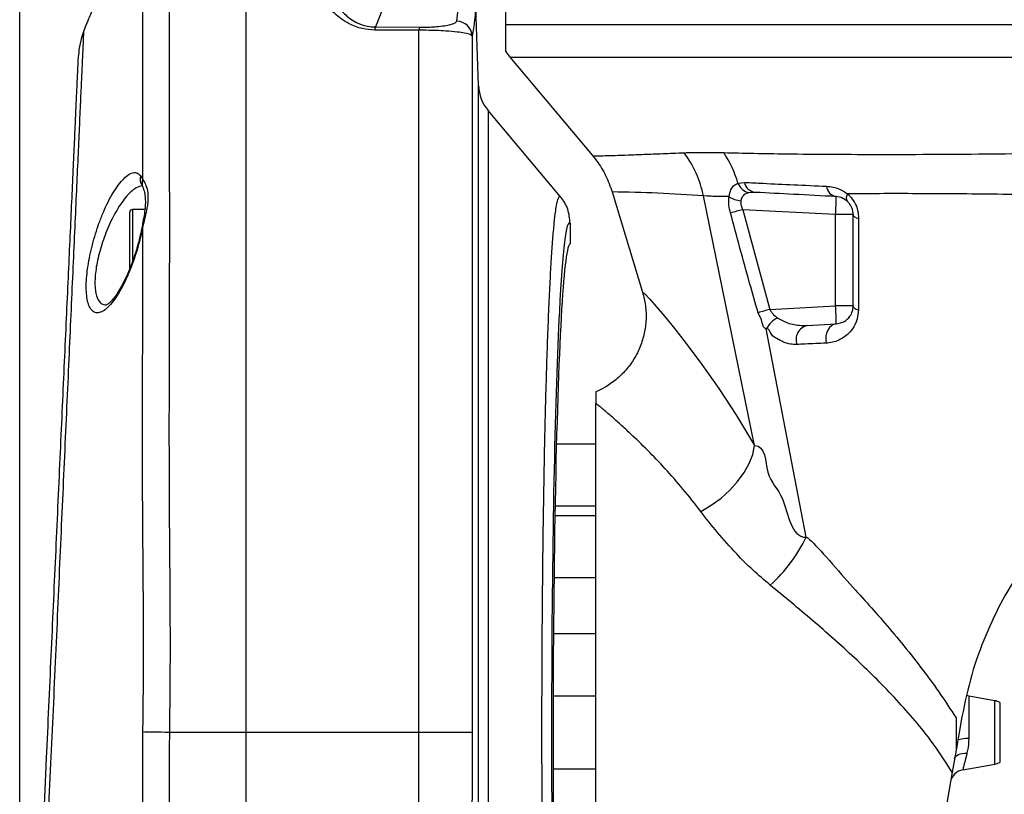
# Model space of a CAD drawing. Extents: x 0 to 8410, y 0 to 5940.
# Tile 87 of 110: x 5434 to 5625, y 4847 to 4998. Entities that reach past the tile are written whole.
import ezdxf

# ---------------------------------------------------------------- set-up
doc = ezdxf.new("R2010")
doc.units = 0
doc.header["$LTSCALE"] = 10
doc.layers.get('0').update_dxf_attribs({"linetype": 'CONTINUOUS'})
doc.styles.add('SLDTEXTSTYLE0', font='TXT', dxfattribs={"width": 0.605})
doc.dimstyles.new('SLDDIMSTYLE12', dxfattribs={"dimtxt": 50, "dimasz": 50, "dimexe": 0, "dimexo": 0.0625, "dimgap": 12.5, "dimtad": 1, "dimdec": 1, "dimrnd": 1e-09, "dimzin": 12, "dimtxsty": 'SLDTEXTSTYLE0', "dimsah": 1, "dimcen": 0.09, "dimazin": 3, "dimtfac": 1, "dimtofl": 0, "dimtmove": 0, "dimatfit": 3, "dimtolj": 1, "dimtzin": 12})

# ---------------------------------------------------------------- blocks, each defined once
blk = doc.blocks.new('_D_20')
at = {"color": 7, "linetype": 'CONTINUOUS'}
for p, q in [((5434.08, 4679.45), (5434.08, 5337.99)), ((5691.08, 5255.51), (5691.08, 5337.99)), ((5434.08, 5322.99), (5691.08, 5322.99))]:
    blk.add_line(p, q, dxfattribs=at)
for points in [[(5434.08, 5322.99), (5484.08, 5315.49), (5484.08, 5330.49)], [(5691.08, 5322.99), (5641.08, 5330.49), (5641.08, 5315.49)]]:
    blk.add_solid(points, dxfattribs=at)
at = {"color": 7, "linetype": 'CONTINUOUS', "insert": (5505.29, 5387.45), "char_height": 50, "attachment_point": 1, "style": 'SLDTEXTSTYLE0'}
blk.add_mtext('257', dxfattribs=at)

msp = doc.modelspace()

# ---------------------------------------------------------------- linework, layer by layer
at = {"color": 7, "linetype": 'CONTINUOUS'}
for p, q in [((5478.080933, 4859.452906), (5478.080933, 5029.627504)), ((5528.580939, 4997.092667), (5528.580939, 5028.452816)), ((5523.27687, 4985.205832), (5522.021462, 5021.155777)), ((5447.017749, 4997.101965), (5446.480935, 4995.701494)), ((5529.420485, 4990.664663), (5545.425777, 4971.590462)), ((5539.204409, 4963.585796), (5525.143643, 4980.342808)), ((5549.245929, 4964.533272), (5555.147325, 4945.053997)), ((5458.411296, 4961.115303), (5455.980932, 4961.115303)), ((5455.480938, 4949.551406), (5455.480938, 4960.615339)), ((5596.080934, 4942.366066), (5596.080934, 4960.131588)), ((5541.080927, 4958.431425), (5541.080927, 4954.452934)), ((5587.154751, 4938.57688), (5592.764107, 4938.87085)), ((5546.080937, 4796.893659), (5546.080937, 4923.42669)), ((5546.080937, 4915.523114), (5538.402905, 4915.523114)), ((5538.142015, 4903.52303), (5546.080937, 4903.52303)), ((5546.080937, 4901.591482), (5538.107668, 4901.591482)), ((5537.93483, 4889.591517), (5546.080937, 4889.591517)), ((5546.080937, 4878.597918), (5537.83152, 4878.597918)), ((5537.772854, 4866.597834), (5546.080937, 4866.597834)), ((5618.559991, 4866.515818), (5618.188542, 4866.606059)), ((5623.601874, 4865.626755), (5618.559991, 4866.515818)), ((5624.580932, 4865.270438), (5624.580932, 4853.635373)), ((5617.220354, 4862.47653), (5616.08093, 4856.014552)), ((5616.08093, 4862.29569), (5616.08093, 4856.014552)), ((5478.080933, 4600.215378), (5478.080933, 4859.452906)), ((5616.08093, 4856.014552), (5615.327475, 4851.741495)), ((5546.080937, 4852.307978), (5537.772854, 4852.307978)), ((5617.414241, 4852.188053), (5623.601874, 4853.279057))]:
    msp.add_line(p, q, dxfattribs=at)
at = {"color": 8, "linetype": 'CONTINUOUS'}
for p, q in [((5505.929087, 5003.414335), (5503.212054, 4996.607246)), ((5519.023289, 4997.728052), (5519.676243, 5003.414335)), ((5528.580939, 4997.092667), (5677.572124, 4997.092667)), ((5503.212054, 4996.607246), (5511.783262, 4996.558132)), ((5511.678566, 4859.452906), (5511.678566, 4995.958033)), ((5522.021462, 4994.827213), (5522.021462, 4859.452906)), ((5673.654997, 4990.664663), (5529.420485, 4990.664663)), ((5523.27687, 4770.532193), (5523.27687, 4985.205832)), ((5525.143643, 4980.342808), (5525.143643, 4773.970904)), ((5457.607989, 4967.64678), (5458.016192, 4966.877165)), ((5573.689875, 4966.217938), (5574.949493, 4966.381254)), ((5576.926072, 4915.22819), (5566.994568, 4963.742914)), ((5577.063074, 4964.449587), (5575.821814, 4964.376154)), ((5455.980932, 4961.115303), (5455.980932, 4950.813355)), ((5592.672554, 4960.131588), (5574.621101, 4961.077633)), ((5574.621101, 4961.077633), (5579.88241, 4941.695752)), ((5592.672554, 4942.366066), (5592.672554, 4960.131588)), ((5596.080934, 4960.131588), (5592.672554, 4960.131588)), ((5458.024685, 4957.964721), (5457.608183, 4955.932083)), ((5579.88241, 4941.695752), (5592.672554, 4942.366066)), ((5596.080934, 4942.366066), (5592.672554, 4942.366066)), ((5586.970014, 4897.39305), (5579.20557, 4937.94507)), ((5618.559991, 4866.515818), (5618.559991, 4858.262363)), ((5623.601874, 4853.279057), (5623.601874, 4865.626755)), ((5457.990189, 4834.465804), (5458.030989, 4859.54124)), ((5478.080933, 4859.452906), (5463.176047, 4859.452906)), ((5511.678566, 4859.452906), (5478.080933, 4859.452906)), ((5522.021462, 4859.452906), (5511.678566, 4859.452906))]:
    msp.add_line(p, q, dxfattribs=at)
at = {"color": 8, "linetype": 'CONTINUOUS', "flags": 128}
for points in [[(5511.678566, 4995.958033), (5505.691786, 4995.995941), (5503.107359, 4996.012154)], [(5596.080934, 4960.131588), (5596.0988, 4960.0212), (5596.152199, 4959.912243), (5596.240488, 4959.805908), (5596.362618, 4959.703388), (5596.517128, 4959.605994), (5596.702186, 4959.514799), (5596.915578, 4959.430995), (5597.154771, 4959.355655)], [(5458.024685, 4957.964721), (5457.902377, 4957.874479), (5457.873528, 4957.804623)], [(5457.48194, 4955.896678), (5457.498749, 4955.915871), (5457.608183, 4955.932083)], [(5555.147325, 4945.053997), (5555.147325, 4945.053997), (5555.55052, 4944.767776), (5556.55021, 4943.715038), (5557.811265, 4942.27809), (5559.432392, 4940.352383), (5561.405842, 4937.922063), (5563.653787, 4935.049596), (5566.700866, 4930.971685), (5569.977773, 4926.317754), (5573.435475, 4921.041312), (5576.92605, 4915.22819), (5576.926072, 4915.22819)], [(5596.080934, 4942.366066), (5596.09816, 4942.257466), (5596.149651, 4942.150178), (5596.234818, 4942.045393), (5596.352671, 4941.944184), (5596.501862, 4941.847863), (5596.680676, 4941.757503), (5596.887064, 4941.674175), (5597.118651, 4941.598835)], [(5592.764107, 4938.87085), (5592.291017, 4938.771906), (5591.849034, 4938.529911), (5591.459987, 4938.156786), (5591.143069, 4937.671127), (5590.913949, 4937.096658), (5590.783914, 4936.461988), (5590.759401, 4935.79823), (5590.841618, 4935.138407)], [(5566.475575, 4902.40449), (5568.509449, 4903.625431), (5570.407582, 4905.023398), (5572.128263, 4906.567755), (5573.633668, 4908.224645), (5574.8907, 4909.957471), (5575.871733, 4911.728325), (5576.555197, 4913.498225), (5576.926072, 4915.22819)], [(5463.176047, 4859.452906), (5462.364589, 4859.466496), (5461.574023, 4859.479728), (5460.819041, 4859.492483), (5460.11362, 4859.504523), (5459.470903, 4859.51561), (5458.902781, 4859.525623), (5458.419819, 4859.534206), (5458.030989, 4859.54124)], [(5615.777088, 4854.291382), (5615.861205, 4854.540768), (5616.02096, 4854.770007), (5616.252144, 4854.972782), (5616.548655, 4855.143848), (5616.902691, 4855.278792), (5617.304926, 4855.373921), (5617.744741, 4855.42685), (5618.210566, 4855.436149)]]:
    msp.add_lwpolyline(points, dxfattribs=at)
at = {"color": 7, "linetype": 'CONTINUOUS', "flags": 128}
msp.add_lwpolyline([(5615.327475, 4851.741495), (5614.326385, 4846.064034), (5613.339339, 4840.466204), (5612.370868, 4834.973755), (5611.425405, 4829.611721), (5610.507262, 4824.404779), (5609.620658, 4819.376531), (5608.769638, 4814.550104), (5607.958098, 4809.947672), (5607.189757, 4805.590215), (5606.468138, 4801.497641), (5605.796528, 4797.688785), (5605.178011, 4794.181051), (5604.615417, 4790.990415)], dxfattribs=at)
at = {"color": 8, "linetype": 'CONTINUOUS'}
for centre, radius, start, end in [((5519.023746, 4994.728718), 2.999334, 1.88187084, 90.00873164), ((5505.065198, 4995.974464), 1.958202, 161.14679958, 178.89715668), ((5513.662936, 4995.921015), 1.984714, 161.27585855, 178.93129103), ((5553.262451, 4960.35319), 21.252645, 16.01886156, 33.80178957), ((5546.101371, 4959.456623), 21.328337, 11.59351105, 36.5283959), ((5459.303367, 4966.974731), 1.82372, 158.37658407, 218.02738582), ((5459.491707, 4966.191107), 1.627212, 155.06337745, 200.80764619), ((5545.961293, 4691.090913), 273.462086, 85.58875126, 89.31178648), ((5576.592697, 4967.423277), 3.143122, 202.5496971, 255.80278791), ((5577.357318, 4966.893688), 2.461749, 192.0144489, 263.13522359), ((5593.182183, 4965.845261), 2.257507, 185.41703096, 259.32756094), ((5574.600959, 4967.404989), 4.602647, 234.81263923, 265.71171908), ((5559.286435, 4962.754902), 33.489024, 355.50721561, 1.49189086), ((5596.077043, 4963.389189), 1.320898, 144.31057999, 210.58378548), ((5643.400648, 4700.662762), 269.344633, 104.79485217, 105.31914704), ((5653.590767, 4678.360033), 273.456803, 105.63707219, 106.13250441), ((5559.287802, 4939.742788), 33.487658, 358.50798697, 4.49290656), ((5584.253566, 4934.976136), 5.85635, 119.72049241, 149.53846231), ((5587.847834, 4935.795866), 2.866078, 103.99415428, 198.61915215), ((5559.246448, 4910.940104), 30.856422, 312.18574199, 333.95766444), ((5618.485574, 4850.164375), 8.09833, 89.47348863, 105.09771999)]:
    msp.add_arc(centre, radius, start, end, dxfattribs=at)
at = {"color": 7, "linetype": 'CONTINUOUS'}
for centre, radius, start, end in [((5460.490019, 4990.357243), 15.000128, 159.1270896, 177.40054908), ((5537.080933, 4997.092627), 10, 211.80656776, 220), ((5531.271993, 4985.485064), 8, 182, 220), ((5455.980933, 4960.615304), 0.5, 90, 180), ((5623.080933, 4862.672356), 3, 60, 80), ((5623.080933, 4856.233493), 3, 280, 300), ((5617.931427, 4849.232937), 3, 99.98204206, 170)]:
    msp.add_arc(centre, radius, start, end, dxfattribs=at)
at = {"color": 8, "linetype": 'CONTINUOUS'}
msp.add_ellipse((5540.927071, 4859.452925), major_axis=(0, 99.076394), ratio=0.0349510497, start_param=6.2387381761, end_param=6.8820156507, dxfattribs=at)
at = {"color": 7, "linetype": 'CONTINUOUS'}
for centre, major_axis, ratio, start_param, end_param in [((5541.080933, 4859.452925), (0, 95), 0.0349207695, 0, 3.1415926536), ((5540.927071, 4859.452925), (0, 99.076394), 0.0349510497, 0.5988303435, 2.3188928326)]:
    msp.add_ellipse(centre, major_axis=major_axis, ratio=ratio, start_param=start_param, end_param=end_param, dxfattribs=at)
at = {"color": 8, "linetype": 'CONTINUOUS'}
for points, knots in [([(5463.152592, 5026.643219), (5463.152682, 5026.588374), (5463.152878, 5026.4691), (5463.152951, 5025.160114), (5463.151721, 5022.761148), (5463.15336, 5019.099517), (5463.156368, 5014.266847), (5463.154922, 5008.327927), (5463.15121, 5001.351761), (5463.148529, 4993.417738), (5463.147097, 4984.442862), (5463.154066, 4974.587314), (5463.169399, 4963.948237), (5463.172852, 4952.628818), (5463.151798, 4940.521244), (5463.107808, 4927.859264), (5463.092346, 4914.76097), (5463.142244, 4901.344738), (5463.268402, 4887.486474), (5463.335828, 4873.469837), (5463.228677, 4864.069935), (5463.176047, 4859.452906)], [0, 0, 0, 0, 0.0405871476, 0.0882675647, 0.1411990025, 0.1945013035, 0.2483762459, 0.3030372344, 0.3559679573, 0.4092693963, 0.4631433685, 0.5178029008, 0.570744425, 0.6240562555, 0.6779422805, 0.7326160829, 0.7855201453, 0.8387931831, 0.8926371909, 0.9472656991, 1, 1, 1, 1]), ([(5458.016192, 4966.877165), (5458.013803, 4968.574123), (5458.006667, 4973.644144), (5458.000278, 4981.543105), (5458.001516, 4990.282937), (5458.004557, 4998.183167), (5458.008599, 5005.064102), (5458.010146, 5010.862225), (5458.007147, 5015.589634), (5458.005173, 5019.262073), (5458.006347, 5021.448188), (5458.006533, 5022.639955), (5458.006346, 5022.922897), (5458.006253, 5023.064556)], [0, 0, 0, 0, 0.0508353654, 0.1518813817, 0.2536271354, 0.3575804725, 0.4623000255, 0.5633305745, 0.6650650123, 0.7690110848, 0.8737220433, 0.936776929, 1, 1, 1, 1]), ([(5503.107359, 4996.012154), (5502.281102, 4996.073568), (5500.440803, 4996.210353), (5498.245645, 4997.091488), (5496.522859, 4998.156673), (5494.912102, 4999.531805), (5493.449388, 5001.320825), (5492.1763, 5003.697004), (5491.331224, 5006.264885), (5490.931784, 5008.968293), (5490.988199, 5010.655314), (5491.016393, 5011.498394)], [0, 0, 0, 0, 0.0714713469, 0.1591862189, 0.2255116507, 0.2919843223, 0.4107922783, 0.529892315, 0.6862833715, 0.8432218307, 1, 1, 1, 1]), ([(5494.119262, 5008.826675), (5494.08641, 5007.829305), (5494.020344, 5005.823561), (5494.690026, 5003.061611), (5495.834756, 5000.805599), (5496.916351, 4999.401623), (5498.149839, 4998.309141), (5499.436468, 4997.472946), (5501.025782, 4996.837776), (5502.452786, 4996.621947), (5503.09699, 4996.609474), (5503.212054, 4996.607246)], [0, 0, 0, 0, 0.2441891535, 0.4910724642, 0.6104305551, 0.7314674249, 0.7946441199, 0.859044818, 0.9383250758, 0.9889839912, 1, 1, 1, 1]), ([(5522.674416, 5000.528994), (5522.668077, 5000.354562), (5522.636382, 4999.482406), (5522.487337, 4997.582619), (5522.195286, 4995.855289), (5522.021462, 4994.827213)], [0, 0, 0, 0, 0.09190398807, 0.45951796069, 1, 1, 1, 1]), ([(5511.783262, 4996.558132), (5512.122575, 4996.558629), (5512.941169, 4996.559829), (5514.238264, 4996.608091), (5515.744262, 4996.718434), (5517.067019, 4996.89518), (5518.150074, 4997.138652), (5518.848893, 4997.418767), (5518.964742, 4997.624221), (5519.023289, 4997.728052)], [0, 0, 0, 0, 0.0607200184, 0.1464869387, 0.2472236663, 0.4116900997, 0.575351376, 0.785393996, 1, 1, 1, 1]), ([(5446.490978, 4995.69768), (5446.489316, 4995.660611), (5446.485684, 4995.579604), (5446.433408, 4994.419376), (5446.344113, 4992.437153), (5446.216816, 4989.605808), (5446.054639, 4985.997907), (5445.855383, 4981.569427), (5445.622145, 4976.391711), (5445.356819, 4970.504245), (5445.063144, 4963.987076), (5444.738927, 4956.780288), (5444.390065, 4949.002412), (5444.018678, 4940.710545), (5443.62707, 4931.994961), (5443.211155, 4922.779414), (5442.777892, 4913.235687), (5442.335885, 4903.449707), (5441.892473, 4893.522685), (5441.446401, 4883.350323), (5440.984413, 4872.983791), (5440.503823, 4862.52494), (5440.009101, 4851.897392), (5439.179867, 4834.152496), (5437.501214, 4798.616807), (5436.005355, 4766.772592), (5435.007845, 4745.537343)], [0, 0, 0, 0, 0.0266968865, 0.0583420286, 0.0905242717, 0.1217231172, 0.153141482, 0.1847823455, 0.2169585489, 0.2481757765, 0.2796114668, 0.3112670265, 0.3434535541, 0.3747745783, 0.4063168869, 0.4380867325, 0.4704043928, 0.5017677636, 0.5333411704, 0.565147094, 0.5975330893, 0.6303476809, 0.6632794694, 0.6978176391, 0.7984903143, 1, 1, 1, 1]), ([(5522.021462, 4994.827213), (5521.938586, 4994.924399), (5521.770435, 4995.121582), (5520.761998, 4995.392813), (5519.185114, 4995.632914), (5517.266959, 4995.804916), (5515.132455, 4995.910627), (5513.311725, 4995.956334), (5512.161801, 4995.95753), (5511.678566, 4995.958033)], [0, 0, 0, 0, 0.1943389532, 0.3943016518, 0.5530378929, 0.7208726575, 0.8304620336, 0.9287548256, 1, 1, 1, 1]), ([(5563.240011, 4972.151699), (5563.860611, 4972.173313), (5565.101784, 4972.21654), (5567.113165, 4972.235655), (5569.053247, 4972.221495), (5570.359955, 4972.190041), (5570.9227, 4972.176495)], [0, 0, 0, 0, 0.2662190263, 0.5324261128, 0.7986352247, 1, 1, 1, 1]), ([(5570.9227, 4972.176495), (5572.838813, 4972.129388), (5576.671049, 4972.035173), (5583.692028, 4971.924436), (5591.990204, 4971.849215), (5601.75128, 4971.822393), (5612.152053, 4971.848738), (5622.70317, 4971.924181), (5633.279067, 4972.042447), (5643.764156, 4972.194229), (5654.528961, 4972.382613), (5664.194735, 4972.575757), (5670.280005, 4972.713082), (5672.661248, 4972.766819)], [0, 0, 0, 0, 0.0788251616, 0.15765067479, 0.26133792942, 0.36539336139, 0.46944670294, 0.57313353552, 0.66496410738, 0.7570508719, 0.84913568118, 0.94096488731, 1, 1, 1, 1]), ([(5545.425777, 4971.590462), (5545.485755, 4971.577918), (5545.605902, 4971.552789), (5546.42991, 4971.552167), (5547.780076, 4971.577508), (5549.745973, 4971.63574), (5552.274485, 4971.722268), (5555.365043, 4971.838299), (5558.967902, 4971.978588), (5561.814149, 4972.093921), (5563.240011, 4972.151699)], [0, 0, 0, 0, 0.1173854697, 0.2351494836, 0.3623666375, 0.4900684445, 0.6172968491, 0.7450132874, 0.8722612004, 1, 1, 1, 1]), ([(5457.608183, 4955.932083), (5457.476146, 4955.394948), (5457.163947, 4954.124902), (5456.565702, 4952.149551), (5455.813213, 4950.017043), (5454.966768, 4947.979482), (5454.027187, 4946.048043), (5453.0333, 4944.340967), (5451.998951, 4942.89702), (5450.973991, 4941.819502), (5449.995711, 4941.154675), (5449.10639, 4940.948269), (5448.352429, 4941.203336), (5447.753035, 4941.903311), (5447.329401, 4942.960478), (5447.079765, 4944.347534), (5446.992622, 4945.945354), (5447.061807, 4947.741558), (5447.266564, 4949.656146), (5447.605251, 4951.674475), (5448.065963, 4953.768246), (5448.643986, 4955.889811), (5449.339017, 4958.038442), (5450.133068, 4960.125439), (5451.029217, 4962.145561), (5451.991941, 4963.982912), (5453.01268, 4965.604847), (5454.043159, 4966.899803), (5455.189907, 4967.945103), (5456.202461, 4968.360313), (5457.046334, 4968.219547), (5457.42079, 4967.837683), (5457.607989, 4967.64678)], [0, 0, 0, 0, 0.0226938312, 0.0536591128, 0.0846330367, 0.118006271, 0.151385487, 0.1871091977, 0.2228336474, 0.2597911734, 0.2967404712, 0.3329340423, 0.3692302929, 0.403020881, 0.4367976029, 0.4677297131, 0.4986605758, 0.5278111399, 0.5569690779, 0.5859962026, 0.6150321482, 0.6454058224, 0.6757897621, 0.7084662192, 0.7411495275, 0.7763119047, 0.8114791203, 0.8482749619, 0.885069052, 0.9367740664, 0.9683917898, 1, 1, 1, 1]), ([(5458.016192, 4966.877165), (5458.188404, 4966.623169), (5458.533538, 4966.11413), (5459.0173, 4964.644844), (5459.065176, 4962.963599), (5458.801179, 4961.196112), (5458.46014, 4959.717105), (5458.171405, 4958.55516), (5458.024685, 4957.964721)], [0, 0, 0, 0, 0.1742660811, 0.3492497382, 0.6037508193, 0.7043928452, 0.8497878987, 1, 1, 1, 1]), ([(5457.927172, 4965.715828), (5457.527575, 4965.627645), (5456.831306, 4965.473993), (5455.706253, 4964.59166), (5454.686669, 4963.515202), (5453.665728, 4962.142106), (5452.407492, 4960.100768), (5451.00315, 4957.193763), (5449.710441, 4953.492009), (5448.890305, 4949.897379), (5448.656192, 4947.205436), (5448.766875, 4945.402382), (5449.01555, 4944.229006), (5449.435483, 4943.314942), (5450.039411, 4942.750942), (5450.5808, 4942.527343), (5450.944483, 4942.616963), (5451.0143, 4942.634168)], [0, 0, 0, 0, 0.0808836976, 0.1409339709, 0.2026607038, 0.2602822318, 0.3193438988, 0.4271527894, 0.5267013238, 0.6210957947, 0.7153609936, 0.7647044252, 0.8157794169, 0.8699604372, 0.9261403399, 0.9858210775, 1, 1, 1, 1]), ([(5571.948675, 4963.643374), (5572.059963, 4964.112971), (5572.288339, 4965.076638), (5572.929968, 4965.863984), (5573.466027, 4966.113672), (5573.689875, 4966.217938)], [0, 0, 0, 0, 0.3563214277, 0.7312128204, 1, 1, 1, 1]), ([(5574.949493, 4966.381254), (5576.16163, 4966.323203), (5579.21116, 4966.177155), (5584.481446, 4965.929344), (5588.780845, 4965.731339), (5590.934758, 4965.632143)], [0, 0, 0, 0, 0.2476711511, 0.6230982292, 1, 1, 1, 1]), ([(5590.934758, 4965.632143), (5591.77093, 4965.540359), (5593.137268, 4965.390381), (5594.482315, 4964.5038), (5595.004221, 4964.159789)], [0, 0, 0, 0, 0.6119801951, 1, 1, 1, 1]), ([(5536.685948, 4783.697548), (5536.622693, 4785.572323), (5536.495806, 4789.333035), (5536.324266, 4795.517242), (5536.167371, 4802.077199), (5536.027595, 4809.019423), (5535.90538, 4816.310296), (5535.800439, 4824.028915), (5535.714765, 4832.147814), (5535.65021, 4840.671179), (5535.609325, 4849.43221), (5535.593578, 4858.254258), (5535.602623, 4867.028978), (5535.635876, 4875.705446), (5535.693881, 4884.360029), (5535.776079, 4892.815737), (5535.881304, 4901.002836), (5536.008263, 4908.860044), (5536.158347, 4916.450081), (5536.328772, 4923.606693), (5536.517783, 4930.276501), (5536.724019, 4936.438629), (5536.949419, 4942.125056), (5537.189641, 4947.203902), (5537.441434, 4951.626441), (5537.703946, 4955.398581), (5537.979261, 4958.52991), (5538.245032, 4960.794619), (5538.496151, 4962.323474), (5538.730174, 4963.247713), (5538.966813, 4963.726934), (5539.125087, 4963.632915), (5539.204409, 4963.585796)], [0, 0, 0, 0, 0.0316799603, 0.0635485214, 0.0954241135, 0.127492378, 0.1597577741, 0.1922229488, 0.2263637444, 0.2607424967, 0.2958697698, 0.3312561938, 0.365491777, 0.3999675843, 0.4348137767, 0.4701681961, 0.5044028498, 0.5388765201, 0.5737202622, 0.6090718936, 0.6432112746, 0.6775876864, 0.7127096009, 0.7480885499, 0.7822741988, 0.8166964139, 0.8518656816, 0.8872924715, 0.9152737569, 0.9433837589, 0.9716260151, 1, 1, 1, 1]), ([(5571.948675, 4963.643374), (5571.545518, 4963.640178), (5570.499493, 4963.631885), (5568.49448, 4963.6411), (5568.222142, 4963.742914), (5566.994577, 4963.742914), (5566.994568, 4963.742914)], [0, 0, 0, 0, 0.2384215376, 0.6186054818, 0.9999969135, 1, 1, 1, 1]), ([(5572.241043, 4960.43736), (5572.122682, 4960.952712), (5571.867799, 4962.062489), (5571.920465, 4963.091962), (5571.948675, 4963.643374)], [0, 0, 0, 0, 0.4643746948, 1, 1, 1, 1]), ([(5574.256797, 4962.815228), (5574.240403, 4962.584266), (5574.219418, 4962.288618), (5574.340424, 4961.691744), (5574.495725, 4961.351953), (5574.621101, 4961.077633)], [0, 0, 0, 0, 0.40757324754, 0.52172343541, 1, 1, 1, 1]), ([(5575.821814, 4964.376154), (5575.608482, 4964.318516), (5575.116283, 4964.185535), (5574.569602, 4963.729937), (5574.327258, 4963.179807), (5574.267869, 4962.872516), (5574.256797, 4962.815228)], [0, 0, 0, 0, 0.28484723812, 0.65719625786, 0.93609097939, 1, 1, 1, 1]), ([(5680.722264, 4962.629738), (5675.9799, 4962.79338), (5667.639006, 4963.081194), (5655.913194, 4963.423933), (5645.427684, 4963.687077), (5635.133546, 4963.901062), (5625.682344, 4964.053833), (5617.140197, 4964.146693), (5609.430656, 4964.192813), (5601.992475, 4964.205016), (5597.333612, 4964.174865), (5595.004221, 4964.159789)], [0, 0, 0, 0, 0.1502707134, 0.26429694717, 0.37832217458, 0.49499442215, 0.61166566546, 0.70793491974, 0.80420458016, 0.90210394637, 1, 1, 1, 1]), ([(5595.004221, 4964.159789), (5595.149431, 4964.022178), (5595.650454, 4963.547377), (5596.405246, 4962.506291), (5597.047085, 4960.951461), (5597.118944, 4959.886578), (5597.154771, 4959.355655)], [0, 0, 0, 0, 0.1170125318, 0.4037299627, 0.7027149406, 1, 1, 1, 1]), ([(5577.608151, 4941.048565), (5577.058613, 4942.971329), (5575.215826, 4949.419016), (5573.467794, 4955.893577), (5572.241043, 4960.43736)], [0, 0, 0, 0, 0.2982099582, 1, 1, 1, 1]), ([(5597.154771, 4959.355655), (5597.150261, 4957.474357), (5597.136071, 4951.555146), (5597.125715, 4945.636419), (5597.118651, 4941.598835)], [0, 0, 0, 0, 0.3178291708, 1, 1, 1, 1]), ([(5458.030989, 4859.54124), (5458.08547, 4864.036437), (5458.194706, 4873.049471), (5458.130432, 4886.520116), (5457.999882, 4899.950393), (5457.941602, 4913.254648), (5457.955992, 4924.78111), (5457.988009, 4934.520165), (5458.013531, 4942.583919), (5458.025617, 4950.447414), (5458.024996, 4955.456224), (5458.024685, 4957.964721)], [0, 0, 0, 0, 0.12767914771, 0.25600132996, 0.38524187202, 0.5172897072, 0.65029137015, 0.7370223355, 0.82402543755, 0.91186895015, 1, 1, 1, 1]), ([(5579.88241, 4941.695752), (5580.08661, 4941.359088), (5580.309837, 4940.991052), (5580.822911, 4940.463193), (5581.100303, 4940.25218), (5581.350167, 4940.062108)], [0, 0, 0, 0, 0.515726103, 0.5637832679, 1, 1, 1, 1]), ([(5597.118651, 4941.598835), (5597.063551, 4940.992777), (5596.934363, 4939.571792), (5596.086905, 4937.997606), (5595.023677, 4936.802337), (5593.551368, 4935.734176), (5592.103059, 4935.230052), (5591.027441, 4935.151907), (5590.841618, 4935.138407)], [0, 0, 0, 0, 0.1510609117, 0.354182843, 0.4985885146, 0.6431668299, 0.9383540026, 1, 1, 1, 1]), ([(5579.20557, 4937.94507), (5579.205558, 4937.94507), (5578.700007, 4937.945065), (5578.411668, 4939.446769), (5577.904691, 4940.457417), (5577.608151, 4941.048565)], [0, 0, 0, 0, 0.0000101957, 0.415086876, 1, 1, 1, 1]), ([(5581.350167, 4940.062108), (5582.007092, 4939.699843), (5583.474071, 4938.890869), (5585.480606, 4938.556648), (5586.744132, 4938.571917), (5587.154751, 4938.57688)], [0, 0, 0, 0, 0.3537623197, 0.7899869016, 1, 1, 1, 1]), ([(5585.131762, 4934.880796), (5584.718763, 4934.890857), (5583.871147, 4934.911506), (5582.551503, 4935.281292), (5581.353265, 4936.000059), (5580.066144, 4936.63984), (5579.768594, 4937.945074), (5579.20558, 4937.94507), (5579.20557, 4937.94507)], [0, 0, 0, 0, 0.2033524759, 0.4173486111, 0.6312203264, 0.8157634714, 0.9999967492, 1, 1, 1, 1]), ([(5590.841618, 4935.138407), (5589.467334, 4935.075396), (5587.533123, 4934.986714), (5585.67086, 4934.904574), (5585.131762, 4934.880796)], [0, 0, 0, 0, 0.7105141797, 1, 1, 1, 1]), ([(5566.475575, 4902.40449), (5565.320195, 4903.891936), (5563.001988, 4906.876416), (5559.499843, 4910.816143), (5556.080112, 4914.38416), (5553.193005, 4917.177279), (5550.856915, 4919.328197), (5549.019339, 4920.957114), (5547.376014, 4922.365172), (5546.51351, 4923.072129), (5546.080937, 4923.42669)], [0, 0, 0, 0, 0.1445903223, 0.2901125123, 0.4385235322, 0.5879888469, 0.6896978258, 0.791859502, 0.8956110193, 1, 1, 1, 1]), ([(5576.926072, 4915.22819), (5576.92608, 4915.22819), (5579.114288, 4915.228194), (5578.747123, 4909.127262), (5583.419006, 4905.171221), (5583.8591, 4897.393045), (5586.970004, 4897.39305), (5586.970014, 4897.39305)], [0, 0, 0, 0, 0.0000010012, 0.2940607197, 0.5819433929, 0.999998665, 1, 1, 1, 1]), ([(5579.967653, 4888.076367), (5578.819997, 4889.053572), (5576.518823, 4891.012973), (5573.092301, 4894.454509), (5569.6593, 4898.281811), (5567.531722, 4901.03686), (5566.475575, 4902.40449)], [0, 0, 0, 0, 0.2169398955, 0.4349879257, 0.7195231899, 1, 1, 1, 1]), ([(5586.970014, 4897.39305), (5586.970026, 4897.39305), (5587.57484, 4897.393081), (5595.239456, 4888.399927), (5601.650251, 4881.577715), (5608.071085, 4873.718697), (5612.771756, 4867.383481), (5614.977966, 4863.991475), (5616.08093, 4862.29569)], [0, 0, 0, 0, 0.00000503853, 0.24541577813, 0.49226795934, 0.74458103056, 0.87230683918, 1, 1, 1, 1]), ([(5615.327475, 4851.741495), (5613.963286, 4853.850893), (5611.596391, 4857.51074), (5607.705355, 4862.264769), (5602.830975, 4867.702301), (5596.299108, 4874.10581), (5588.163085, 4881.327495), (5582.704717, 4885.822417), (5579.967653, 4888.076367)], [0, 0, 0, 0, 0.1416398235, 0.245747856, 0.3504072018, 0.5623542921, 0.7805452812, 1, 1, 1, 1]), ([(5463.176047, 4859.452906), (5463.146084, 4854.102877), (5462.906366, 4811.299403), (5463.241053, 4747.092691), (5463.1743, 4677.535682), (5463.204944, 4634.731472), (5463.214051, 4613.329353), (5463.218604, 4602.628293)], [0, 0, 0, 0, 0.0624951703, 0.4999993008, 0.7499994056, 0.874999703, 1, 1, 1, 1]), ([(5509.348651, 4698.18038), (5509.964939, 4725.053849), (5510.889404, 4765.365475), (5511.57344, 4819.12643), (5511.643524, 4846.010482), (5511.678566, 4859.452906)], [0, 0, 0, 0, 0.499966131, 0.7499756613, 1, 1, 1, 1]), ([(5522.021462, 4859.452906), (5522.012342, 4852.78623), (5521.966738, 4819.452102), (5521.266128, 4765.60745), (5520.168683, 4718.440445), (5519.691547, 4697.933617)], [0, 0, 0, 0, 0.12380878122, 0.61905779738, 1, 1, 1, 1]), ([(5618.559991, 4858.262363), (5618.515353, 4857.477456), (5618.458536, 4856.478408), (5618.254336, 4855.620118), (5618.210566, 4855.436149)], [0, 0, 0, 0, 0.7856553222, 1, 1, 1, 1]), ([(5618.210566, 4855.436149), (5618.056891, 4854.81424), (5617.750292, 4853.573465), (5617.464896, 4852.409552), (5617.42966, 4852.265675), (5617.41249, 4852.195563)], [0, 0, 0, 0, 0.3400273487, 0.6783906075, 1, 1, 1, 1])]:
    msp.add_open_spline(points, degree=3, knots=knots, dxfattribs=at)
at = {"color": 7, "linetype": 'CONTINUOUS'}
for points, knots in [([(5457.60781, 5022.115889), (5457.445939, 5021.731233), (5457.104813, 5020.920611), (5456.458023, 5019.385068), (5455.695887, 5017.575807), (5454.835733, 5015.536258), (5453.891976, 5013.299818), (5452.88928, 5010.927033), (5451.860045, 5008.493878), (5450.834922, 5006.074971), (5449.872398, 5003.8068), (5448.994259, 5001.741372), (5448.26477, 5000.028001), (5447.683531, 4998.664852), (5447.292084, 4997.747845), (5447.065654, 4997.218182), (5447.013035, 4997.094953), (5447.016691, 4997.103356), (5447.017019, 4997.104111)], [0, 0, 0, 0, 0.0551014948, 0.1161205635, 0.1786763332, 0.2444455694, 0.3118950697, 0.3821021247, 0.454233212, 0.5265220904, 0.6010121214, 0.6715484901, 0.7444443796, 0.8099960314, 0.8777989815, 0.9351508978, 0.994175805, 1, 1, 1, 1]), ([(5528.580939, 4991.825047), (5528.580939, 4991.824967), (5528.580939, 4991.673511), (5528.580939, 4992.069103), (5528.580939, 4992.742721), (5528.580939, 4993.918314), (5528.580939, 4995.054602), (5528.580939, 4995.936972), (5528.580939, 4996.576948), (5528.580939, 4996.925523), (5528.580939, 4997.092667)], [0, 0, 0, 0, 0.000161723, 0.3080811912, 0.6184568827, 0.8109789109, 0.9074683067, 0.9559203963, 0.9788636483, 1, 1, 1, 1]), ([(5434.389775, 4746.25391), (5435.348193, 4767.35969), (5436.785995, 4799.022198), (5438.406027, 4834.699211), (5439.216051, 4852.537343), (5439.698633, 4863.163864), (5440.147475, 4873.048276), (5440.592422, 4882.846949), (5441.031001, 4892.505033), (5441.468435, 4902.138424), (5441.896208, 4911.558843), (5442.311376, 4920.701202), (5442.709593, 4929.470765), (5443.094408, 4937.944909), (5443.457568, 4945.94252), (5443.796659, 4953.409585), (5444.108847, 4960.284951), (5444.397145, 4966.63365), (5444.655177, 4972.315582), (5444.881092, 4977.291017), (5445.07359, 4981.529708), (5445.233969, 4985.061812), (5445.358449, 4987.802894), (5445.445393, 4989.71785), (5445.496929, 4990.852945), (5445.50122, 4990.947252), (5445.503225, 4990.991297)], [0, 0, 0, 0, 0.2055267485, 0.3083274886, 0.3468807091, 0.3790312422, 0.4112559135, 0.442124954, 0.4732218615, 0.5045651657, 0.536454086, 0.5673369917, 0.5984348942, 0.6297563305, 0.6616105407, 0.6923977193, 0.7233990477, 0.7546172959, 0.786363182, 0.8171360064, 0.848124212, 0.8793308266, 0.9110681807, 0.9418462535, 0.9728401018, 1, 1, 1, 1]), ([(5545.425777, 4971.590462), (5545.474224, 4971.532309), (5545.758394, 4971.191204), (5546.705549, 4969.963022), (5548.104003, 4967.729311), (5548.861676, 4965.608725), (5549.245929, 4964.533272)], [0, 0, 0, 0, 0.0281305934, 0.1650045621, 0.5765328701, 1, 1, 1, 1]), ([(5457.848449, 4965.875092), (5457.847895, 4965.875656), (5457.812709, 4965.911459), (5457.893017, 4965.835408), (5457.950918, 4965.649947), (5457.966154, 4965.601149)], [0, 0, 0, 0, 0.01165439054, 0.73994546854, 1, 1, 1, 1]), ([(5457.961728, 4965.611877), (5458.035108, 4965.415574), (5458.213719, 4964.937757), (5458.440837, 4963.96019), (5458.52862, 4962.737054), (5458.471323, 4961.417749), (5458.264927, 4959.925112), (5458.027902, 4958.718546), (5457.90622, 4957.964755), (5457.880159, 4957.803311)], [0, 0, 0, 0, 0.133218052, 0.3242615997, 0.477267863, 0.640228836, 0.7890827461, 0.9548265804, 1, 1, 1, 1]), ([(5541.080927, 4958.431425), (5540.987367, 4959.362646), (5540.801859, 4961.209033), (5539.81245, 4962.858239), (5539.216318, 4963.571546), (5539.204409, 4963.585796)], [0, 0, 0, 0, 0.4993026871, 0.9899970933, 1, 1, 1, 1]), ([(5592.764107, 4963.626804), (5589.97108, 4963.773152), (5584.365424, 4964.066875), (5579.502859, 4964.321719), (5577.063074, 4964.449587)], [0, 0, 0, 0, 0.4982513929, 1, 1, 1, 1]), ([(5594.9399, 4962.717118), (5594.654048, 4962.929864), (5593.876043, 4963.508896), (5593.194953, 4963.581118), (5592.764107, 4963.626804)], [0, 0, 0, 0, 0.3674157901, 1, 1, 1, 1]), ([(5596.080934, 4960.131588), (5596.072623, 4960.32568), (5596.060849, 4960.60063), (5595.954391, 4961.100003), (5595.822237, 4961.47915), (5595.570047, 4961.978946), (5595.35707, 4962.276493), (5595.112528, 4962.552107), (5595.016094, 4962.644286), (5594.9399, 4962.717118)], [0, 0, 0, 0, 0.2135202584, 0.3024733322, 0.5063916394, 0.5873325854, 0.8405047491, 0.8739806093, 1, 1, 1, 1]), ([(5457.861145, 4957.8051), (5457.803238, 4957.459145), (5457.698243, 4956.831884), (5457.54565, 4956.187467), (5457.477217, 4955.898466)], [0, 0, 0, 0, 0.5515311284, 1, 1, 1, 1]), ([(5457.473104, 4955.899062), (5457.365495, 4955.443979), (5457.105806, 4954.345738), (5456.588247, 4952.615891), (5455.95011, 4950.748568), (5455.241515, 4948.968555), (5454.485148, 4947.317113), (5453.705026, 4945.849995), (5452.929794, 4944.610769), (5452.203837, 4943.649679), (5451.602388, 4943.021202), (5451.193009, 4942.711851), (5451.008644, 4942.604971), (5450.932623, 4942.592892), (5450.960034, 4942.594429), (5450.960775, 4942.594471)], [0, 0, 0, 0, 0.06511195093, 0.15713310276, 0.25043685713, 0.34572421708, 0.44195050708, 0.53895164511, 0.63559815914, 0.73071414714, 0.82140255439, 0.89829670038, 0.94963038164, 0.99863830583, 1, 1, 1, 1]), ([(5555.147325, 4945.053997), (5555.365193, 4944.180304), (5555.800935, 4942.432894), (5555.891835, 4939.719703), (5555.54937, 4937.036342), (5554.761694, 4934.44419), (5553.54362, 4932.026161), (5551.944549, 4929.839298), (5549.992243, 4927.96516), (5548.004758, 4926.579093), (5546.634956, 4925.942728), (5546.080937, 4925.685349)], [0, 0, 0, 0, 0.1152110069, 0.2304250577, 0.3456324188, 0.4608467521, 0.5760608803, 0.6912762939, 0.8065071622, 0.9217413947, 1, 1, 1, 1]), ([(5592.764107, 4938.87085), (5593.32551, 4938.976568), (5594.328929, 4939.165521), (5595.378083, 4940.155121), (5595.970271, 4941.203523), (5596.049339, 4942.034151), (5596.080934, 4942.366066)], [0, 0, 0, 0, 0.3778899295, 0.6754175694, 0.8702984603, 1, 1, 1, 1]), ([(5546.080937, 4925.685349), (5546.080937, 4925.57162), (5546.080937, 4925.342234), (5546.080937, 4924.068773), (5546.080937, 4923.42669)], [0, 0, 0, 0, 0.4957967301, 1, 1, 1, 1]), ([(5691.080933, 4924.452963), (5689.147467, 4924.409586), (5685.25769, 4924.32232), (5679.512496, 4923.62381), (5673.836544, 4922.521241), (5668.368695, 4921.004668), (5663.123386, 4919.119202), (5658.160794, 4916.913423), (5653.41168, 4914.380479), (5648.391742, 4911.223497), (5643.218409, 4907.336951), (5638.027297, 4902.619189), (5633.300012, 4897.44152), (5628.959669, 4891.685901), (5625.076651, 4885.346916), (5621.722217, 4878.322443), (5618.963481, 4870.747069), (5617.803642, 4865.244033), (5617.220354, 4862.47653)], [0, 0, 0, 0, 0.05010520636, 0.10080248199, 0.15150144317, 0.20333756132, 0.25337329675, 0.30387641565, 0.35438527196, 0.40572163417, 0.47463341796, 0.54406908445, 0.61499128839, 0.68637144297, 0.76302831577, 0.84027687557, 0.91967449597, 1, 1, 1, 1])]:
    msp.add_open_spline(points, degree=3, knots=knots, dxfattribs=at)

# ---------------------------------------------------------------- dimensions: what is measured, and where the dimension line sits
dim = msp.add_linear_dim(base=(5691.080933, 5322.993228), p1=(5434.080933, 4659.452925), p2=(5691.080933, 5235.505024), dimstyle='SLDDIMSTYLE12', dxfattribs=at)
dim.commit()
dim.dimension.update_dxf_attribs({"geometry": '_D_20', "text_midpoint": (5562.580933, 5322.993228), "dimtype": 160})

doc.saveas('drawing.dxf')
